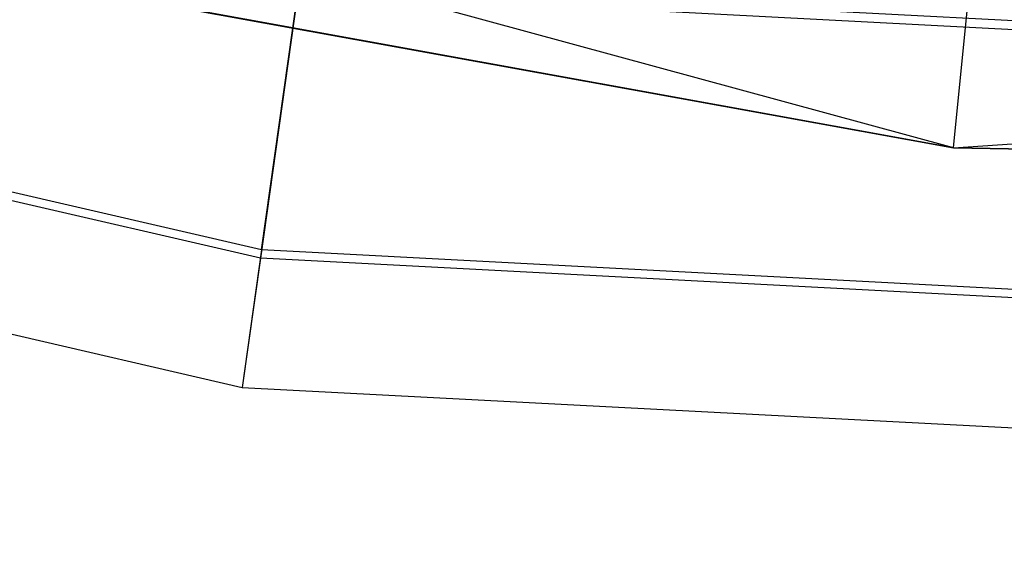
# Model space of a CAD drawing. Extents: x 5.4 to 34.8, y -14.7 to 14.7.
# Tile 82 of 251: x 17.878 to 18.733, y -14.724 to -14.271. Entities that reach past the tile are written whole.
import ezdxf

# ---------------------------------------------------------------- set-up
doc = ezdxf.new("R2010")
doc.units = 0
doc.header["$LTSCALE"] = 2.54
doc.layers.get('0').update_dxf_attribs({"color": 13, "linetype": 'CONTINUOUS'})

# ---------------------------------------------------------------- blocks, each defined once
blk = doc.blocks.new('BOHO_S_PM_7777_STL')
at = {"color": 0}
for p, q in [((18.68834, -14.38233, 9.95673), (16.45132, -13.77286, 9.95673)), ((18.68834, -14.38233, 9.95673), (16.45132, -13.77286, 9.95673)), ((18.08819, -14.4708, 7.45326), (15.60626, -13.8978, 7.45326)), ((18.08819, -14.4708, 7.45326), (15.60626, -13.8978, 7.45326)), ((18.08717, -14.47809, 7.85751), (15.60399, -13.9048, 7.85751)), ((18.08717, -14.47809, 7.85751), (15.60399, -13.9048, 7.85751)), ((16.39981, -13.96611, 10.15673), (18.68834, -14.38233, 10.15673)), ((18.68834, -14.38233, 9.95673), (16.39981, -13.96611, 9.95673)), ((18.68834, -14.38233, 9.95673), (16.39981, -13.96611, 9.95673)), ((18.68834, -14.38233, 9.95673), (16.39981, -13.96611, 10.15673)), ((18.68834, -14.38233, 9.95673), (16.39981, -13.96611, 10.15673)), ((16.39981, -13.96611, 10.15673), (18.68834, -14.38233, 10.15673)), ((15.56906, -14.01229, 7.65326), (18.07144, -14.59001, 7.65326)), ((15.56906, -14.01229, 7.65326), (18.07144, -14.59001, 7.65326)), ((18.68834, -14.38233, 10.15673), (18.70817, -14.18331, 10.15673)), ((18.68834, -14.38233, 10.15673), (18.70817, -14.18331, 10.15673)), ((18.68834, -14.38233, 9.95673), (18.70817, -14.18331, 9.95673)), ((18.68834, -14.38233, 9.95673), (18.70817, -14.18331, 9.95673)), ((18.68834, -14.38233, 10.15673), (21.00164, -14.22643, 10.15673)), ((18.68834, -14.38233, 10.15673), (21.00164, -14.22643, 10.15673)), ((18.08819, -14.4708, 7.45326), (18.12068, -14.23968, 7.45751)), ((18.08819, -14.4708, 7.45326), (18.12068, -14.23968, 7.45751)), ((20.62377, -14.37086, 7.45751), (18.12068, -14.23968, 7.45751)), ((20.62377, -14.37086, 7.45751), (18.12068, -14.23968, 7.45751)), ((18.11965, -14.24697, 7.86176), (18.08717, -14.47809, 7.85751)), ((18.11965, -14.24697, 7.86176), (18.08717, -14.47809, 7.85751)), ((18.11965, -14.24697, 7.86176), (20.62403, -14.37822, 7.86176)), ((18.11965, -14.24697, 7.86176), (20.62403, -14.37822, 7.86176)), ((18.68834, -14.38233, 10.15673), (21.01399, -14.42604, 10.15673)), ((21.01399, -14.42604, 9.95673), (18.68834, -14.38233, 9.95673)), ((18.68834, -14.38233, 9.95673), (18.68834, -14.38233, 10.15673)), ((18.68834, -14.38233, 9.95673), (18.68834, -14.38233, 10.15673)), ((21.01399, -14.42604, 9.95673), (18.68834, -14.38233, 9.95673)), ((21.01399, -14.42604, 9.95673), (18.68834, -14.38233, 10.15673)), ((21.01399, -14.42604, 9.95673), (18.68834, -14.38233, 10.15673)), ((18.68834, -14.38233, 10.15673), (21.01399, -14.42604, 10.15673)), ((18.08819, -14.4708, 7.45326), (18.07144, -14.59001, 7.65326)), ((18.08819, -14.4708, 7.45326), (18.07144, -14.59001, 7.65326)), ((20.63192, -14.60412, 7.45326), (18.08819, -14.4708, 7.45326)), ((20.63192, -14.60412, 7.45326), (18.08819, -14.4708, 7.45326)), ((18.08717, -14.47809, 7.85751), (18.07144, -14.59001, 7.65326)), ((18.08717, -14.47809, 7.85751), (18.07144, -14.59001, 7.65326)), ((20.63218, -14.61147, 7.85751), (18.08717, -14.47809, 7.85751)), ((20.63218, -14.61147, 7.85751), (18.08717, -14.47809, 7.85751)), ((18.07144, -14.59001, 7.65326), (20.63612, -14.72442, 7.65326)), ((18.07144, -14.59001, 7.65326), (20.63612, -14.72442, 7.65326))]:
    blk.add_line(p, q, dxfattribs=at)

msp = doc.modelspace()

# ---------------------------------------------------------------- block references
at = {"color": 0}
msp.add_blockref('BOHO_S_PM_7777_STL', (0, 0), dxfattribs=at)

doc.saveas('drawing.dxf')
